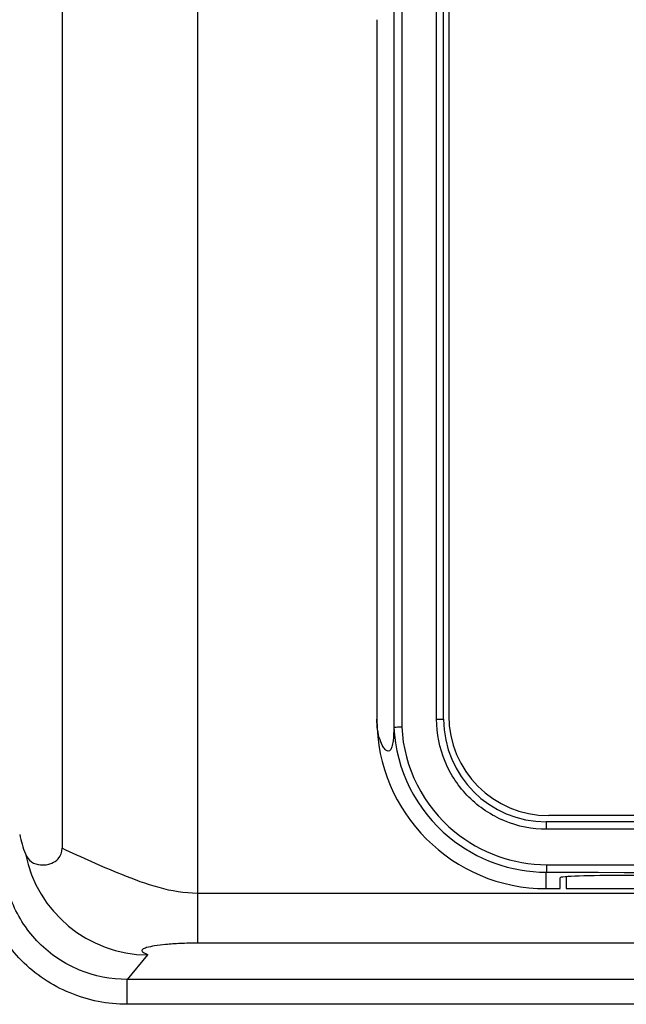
# Model space of a CAD drawing. Header units: millimetres. Extents: x 0 to 3364, y 0 to 2378.
# Tile 14 of 32: x 1446 to 1471, y 1289 to 1329. Entities that reach past the tile are written whole.
import ezdxf

# ---------------------------------------------------------------- set-up
doc = ezdxf.new("R2010")
doc.units = ezdxf.units.MM
doc.header["$LTSCALE"] = 185.02
doc.layers.add('00_COMPONENTS', color=7, linetype='CONTINUOUS')

msp = doc.modelspace()

# ---------------------------------------------------------------- linework, layer by layer
at = {"layer": '00_COMPONENTS', "color": 7, "linetype": 'CONTINUOUS'}
for p, q in [((1448.075, 1417.61), (1448.075, 1295.694)), ((1461.326, 1413.57), (1461.326, 1300.539)), ((1463.321, 1300.854), (1463.321, 1413.254)), ((1463.521, 1413.104), (1463.521, 1301.004)), ((1460.651, 1328.819), (1460.651, 1300.854)), ((1533.721, 1297.004), (1467.521, 1297.004)), ((1533.821, 1296.754), (1467.421, 1296.754)), ((1468.221, 1294.553), (1468.221, 1294.084)), ((1530.671, 1294.611), (1470.571, 1294.611)), ((1467.971, 1294.084), (1467.971, 1294.52)), ((1467.421, 1294.084), (1467.971, 1294.084)), ((1468.221, 1294.084), (1533.021, 1294.084))]:
    msp.add_line(p, q, dxfattribs=at)
at = {"layer": '00_COMPONENTS', "color": 9, "linetype": 'CONTINUOUS'}
for p, q in [((1461.646, 1413.56), (1461.646, 1300.548)), ((1463.04, 1300.854), (1463.04, 1413.254)), ((1453.479, 1335.811), (1453.479, 1291.905)), ((1463.04, 1300.854), (1463.321, 1300.854)), ((1533.805, 1296.454), (1467.438, 1296.454)), ((1467.421, 1294.084), (1467.422, 1294.739)), ((1547.763, 1293.894), (1453.479, 1293.894)), ((1547.763, 1291.905), (1453.479, 1291.905)), ((1451.487, 1291.431), (1450.673, 1290.453)), ((1450.673, 1289.459), (1450.673, 1290.453)), ((1550.57, 1290.453), (1450.673, 1290.453)), ((1550.57, 1289.459), (1450.673, 1289.459))]:
    msp.add_line(p, q, dxfattribs=at)
at = {"layer": '00_COMPONENTS', "color": 7, "linetype": 'CONTINUOUS'}
for centre, radius, start, end in [((1467.421, 1300.854), 6.771, 180, 270), ((1467.421, 1300.854), 4.1, 180, 270), ((1467.521, 1301.004), 4, 180, 270), ((1467.433, 1300.853), 6.113, 230.5249, 269.8969)]:
    msp.add_arc(centre, radius, start, end, dxfattribs=at)
at = {"layer": '00_COMPONENTS', "color": 9, "linetype": 'CONTINUOUS'}
for centre, radius, start, end in [((1467.434, 1300.854), 6.115, 182.9226, 230.525), ((1467.454, 1300.854), 5.817, 183.0113, 230.6005), ((1467.449, 1300.848), 5.809, 230.603, 269.8872), ((1451.539, 1296.467), 5.036, 191.3586, 269.4024), ((1500.621, 18451.911), 17156.904, 269.8891834, 270.1108166), ((1500.621, 18468.661), 17173.954, 269.8892389, 270.1107611)]:
    msp.add_arc(centre, radius, start, end, dxfattribs=at)
at = {"layer": '00_COMPONENTS', "color": 7, "linetype": 'CONTINUOUS'}
for centre, major_axis, start_param, end_param in [((1470.571, 1294.52), (2.6, 0), 7.853982, 9.424778), ((1470.621, 1294.52), (2.4, 0), 1.570796, 1.59165)]:
    msp.add_ellipse(centre, major_axis=major_axis, ratio=0.034921, start_param=start_param, end_param=end_param, dxfattribs=at)
for points, knots in [([(1461.326, 1300.539), (1461.323, 1300.356), (1461.316, 1300.088), (1461.265, 1299.782), (1461.211, 1299.626), (1461.104, 1299.562), (1460.986, 1299.631), (1460.876, 1299.786), (1460.699, 1300.191), (1460.651, 1300.576), (1460.651, 1300.854)], [0, 0, 0, 0, 0.224913, 0.326799, 0.384513, 0.420711, 0.462785, 0.53369, 0.657416, 1, 1, 1, 1]), ([(1461.326, 1300.538), (1461.358, 1300.536), (1461.465, 1300.552), (1461.571, 1300.546), (1461.646, 1300.548)], [0, 0, 0, 0, 0.300237, 1, 1, 1, 1]), ([(1446.602, 1295.475), (1446.653, 1295.349), (1446.814, 1295.12), (1447.23, 1294.998), (1447.615, 1295.062), (1447.975, 1295.275), (1448.075, 1295.543), (1448.075, 1295.694)], [0, 0, 0, 0, 0.204378, 0.389664, 0.62016, 0.773119, 1, 1, 1, 1])]:
    msp.add_open_spline(points, degree=3, knots=knots, dxfattribs=at)
at = {"layer": '00_COMPONENTS', "color": 9, "linetype": 'CONTINUOUS'}
for points, knots in [([(1467.438, 1296.454), (1466.866, 1296.454), (1465.71, 1296.683), (1464.248, 1297.662), (1463.269, 1299.124), (1463.04, 1300.282), (1463.04, 1300.854)], [0, 0, 0, 0, 0.249835, 0.499742, 0.749805, 1, 1, 1, 1]), ([(1467.438, 1296.454), (1467.438, 1296.492), (1467.436, 1296.561), (1467.437, 1296.661), (1467.425, 1296.708), (1467.429, 1296.754), (1467.421, 1296.754)], [0, 0, 0, 0, 0.380739, 0.70472, 0.921136, 1, 1, 1, 1]), ([(1450.673, 1289.459), (1449.896, 1289.459), (1448.324, 1289.768), (1446.338, 1291.099), (1445.012, 1293.088), (1444.705, 1294.66), (1444.705, 1295.437)], [0, 0, 0, 0, 0.250008, 0.49999, 0.749977, 1, 1, 1, 1]), ([(1450.673, 1290.453), (1450.025, 1290.452), (1448.714, 1290.708), (1447.056, 1291.817), (1445.953, 1293.478), (1445.7, 1294.789), (1445.701, 1295.437)], [0, 0, 0, 0, 0.250008, 0.499997, 0.749988, 1, 1, 1, 1]), ([(1453.479, 1293.894), (1452.442, 1293.894), (1450.584, 1294.551), (1448.86, 1295.322), (1448.075, 1295.694)], [0, 0, 0, 0, 0.544292, 1, 1, 1, 1]), ([(1467.438, 1295.039), (1467.438, 1295.002), (1467.436, 1294.933), (1467.436, 1294.838), (1467.425, 1294.782), (1467.429, 1294.744), (1467.421, 1294.739)], [0, 0, 0, 0, 0.37313, 0.69306, 0.911816, 1, 1, 1, 1]), ([(1453.479, 1291.905), (1453.25, 1291.905), (1452.826, 1291.895), (1452.251, 1291.856), (1451.803, 1291.801), (1451.515, 1291.747), (1451.357, 1291.694), (1451.29, 1291.661), (1451.249, 1291.619), (1451.265, 1291.568), (1451.314, 1291.536), (1451.383, 1291.5), (1451.435, 1291.484), (1451.497, 1291.443), (1451.487, 1291.431)], [0, 0, 0, 0, 0.266739, 0.493812, 0.669612, 0.792514, 0.834053, 0.862732, 0.880579, 0.895386, 0.917339, 0.948027, 0.981635, 1, 1, 1, 1])]:
    msp.add_open_spline(points, degree=3, knots=knots, dxfattribs=at)
at = {"layer": '00_COMPONENTS', "color": 7, "linetype": 'CONTINUOUS'}
msp.add_open_spline([(1446.375, 1296.246), (1446.423, 1295.983), (1446.501, 1295.723), (1446.602, 1295.475)], degree=3, dxfattribs=at)

doc.saveas('drawing.dxf')
